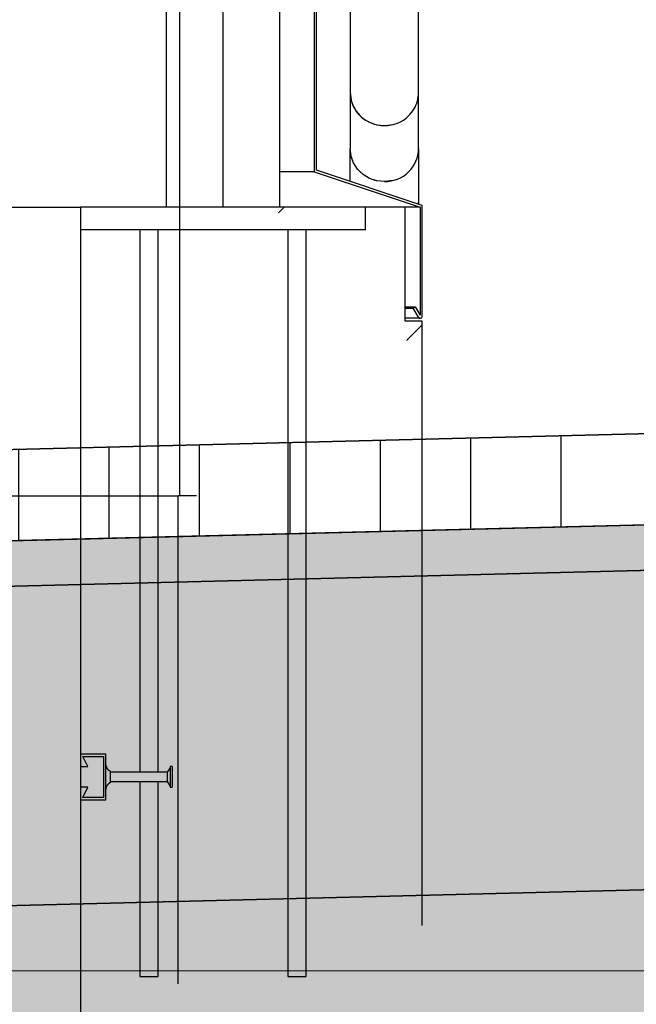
# Model space of a CAD drawing. Extents: x -805 to 3526, y -961 to 1039.
# Tile 69 of 256: x -738.405 to -737.864, y 36.85 to 37.714. Entities that reach past the tile are written whole.
import ezdxf

# ---------------------------------------------------------------- set-up
doc = ezdxf.new("R2010")
doc.units = 0
for name, pattern in [('P-HP-Dorsten 2022 - Schnitt - Schnitt 9 rechts der Rampe$0$VE22-087 - Bf_Dorsten-Hervest ModellRevit2021_rvt-1-Schnitt 9$0$Verdeckt', [7.14375, 4.7625, -2.38125]), ('VE22-087 - Bf_Dorsten-Hervest ModellRevit2021_rvt-1-Schnitt 7$0$Verdeckt', [7.14375, 4.7625, -2.38125]), ('VERDECKT2', [4.7625, 3.175, -1.5875])]:
    doc.linetypes.add(name, pattern=pattern)
doc.layers.get('0').update_dxf_attribs({"color": 251})
for name, color, linetype, lineweight in [('EB-2236S-DS-TS-LIN', 162, 'Continuous', 25), ('EB-2236S-DS-TS-SRA', 42, 'Continuous', 25), ('EB-2236S-HINTERFUE-SRA', 7, 'Continuous', 25), ('EB-2236S-PLANUM-LIN', 12, 'Continuous', 35), ('P-HP-Dorsten 2022 - Schnitt - Schnitt 9 rechts der Rampe$0$VE22-087 - Bf_Dorsten-Hervest ModellRevit2021_rvt-1-Schnitt 9$0$A-FLOR-LEVL', 51, 'Continuous', 5), ('TTK-P-Aufzug vorne', 251, 'Continuous', 25), ('VE22-087 - Bf_Dorsten-Hervest ModellRevit2021_rvt-1-Schnitt 7$0$A-FLOR-LEVL', 51, 'Continuous', 5)]:
    doc.layers.add(name, color=color, linetype=linetype, lineweight=lineweight)
for name, color, linetype in [('Schnit 1 N', 251, 'Continuous'), ('TTK Text 500', 7, 'Continuous'), ('TTK-QP-links', 250, 'Continuous'), ('TTK-QP-rechts', 251, 'Continuous')]:
    doc.layers.add(name, color=color, linetype=linetype)

# ---------------------------------------------------------------- blocks, each defined once
blk = doc.blocks.new('Aufzug vorne')
at = {"layer": 'TTK-P-Aufzug vorne', "ltscale": 20}
h = blk.add_hatch(dxfattribs=at)
h.set_pattern_fill('FP_62', color=256, scale=0.001, style=0, pattern_type=2)
h.set_pattern_definition([(0, (0.38734, -6352.14789), (0, 0.05), []), (90, (0.38734, -6352.14789), (-0.035355, 2e-18), [])])
h.paths.add_polyline_path([(1.8637, -6351.83897), (1.86369, -6351.83884), (1.862, -6351.83802), (1.85747, -6351.83015), (1.85747, -6351.83018), (1.86257, -6351.83867), (1.86336, -6351.83896)])
h.paths.add_polyline_path([(1.86394, -6351.83893), (1.86479, -6351.8385), (1.86485, -6351.83799), (1.86407, -6351.8388)])
h.paths.add_polyline_path([(1.86336, -6351.83636), (1.8631, -6351.74127), (1.77036, -6351.7104), (1.77036, -6351.71043), (1.86334, -6351.74137), (1.86334, -6351.83633)])
for p, q in [((1.69034, -6348.17136), (1.69034, -6351.74136)), ((1.80206, -6348.43688), (1.80206, -6351.5926)), ((1.86206, -6351.5926), (1.86206, -6348.43688)), ((1.77036, -6351.52442), (1.77036, -6351.71042)), ((1.77236, -6351.70898), (1.77236, -6351.52442)), ((1.64034, -6351.55386), (1.64034, -6351.74136)), ((1.74034, -6351.74136), (1.74034, -6351.55386)), ((1.80202, -6351.6409), (1.80202, -6351.69007)), ((1.86202, -6351.69007), (1.86202, -6351.6409)), ((1.83206, -6351.66988), (1.83982, -6351.66888)), ((1.77033, -6351.71042), (1.74034, -6351.71042)), ((1.77036, -6351.71042), (1.86336, -6351.74136)), ((1.86536, -6351.73992), (1.77236, -6351.70898)), ((1.83982, -6351.71805), (1.83206, -6351.71905)), ((1.86206, -6351.73837), (1.8608, -6351.73837)), ((1.8608, -6351.73837), (1.86206, -6351.73837)), ((1.86206, -6351.73882), (1.86206, -6351.73837)), ((1.16534, -6351.74136), (1.56534, -6351.74136)), ((1.85034, -6351.74136), (1.56534, -6351.74136)), ((1.81534, -6351.76136), (1.81534, -6351.74136)), ((1.85034, -6351.84136), (1.85034, -6351.74136)), ((1.86334, -6351.74136), (1.85034, -6351.74136)), ((1.86336, -6351.74136), (1.86336, -6351.83636)), ((1.86536, -6351.83746), (1.86536, -6351.73992)), ((1.81534, -6351.76136), (1.56534, -6351.76136)), ((1.61734, -6351.76136), (1.61734, -6352.23732)), ((1.63334, -6352.23732), (1.63334, -6351.76136)), ((1.74734, -6351.76136), (1.74734, -6352.41636)), ((1.76334, -6352.41636), (1.76334, -6351.76136)), ((1.85034, -6351.82894), (1.85906, -6351.82894)), ((1.85034, -6351.83016), (1.85745, -6351.83016)), ((1.85746, -6351.83016), (1.85907, -6351.82894)), ((1.86204, -6351.83808), (1.85746, -6351.83016)), ((1.85907, -6351.82894), (1.86336, -6351.83636)), ((1.86357, -6351.83898), (1.85034, -6351.83898)), ((1.86534, -6351.84136), (1.85034, -6351.84136)), ((1.58734, -6352.22136), (1.56534, -6352.22136)), ((1.56534, -6352.22136), (1.56534, -6352.23236)), ((1.58734, -6352.26136), (1.58734, -6352.22136)), ((1.57154, -6352.23236), (1.56734, -6352.22336)), ((1.56734, -6352.22336), (1.58534, -6352.22336)), ((1.58534, -6352.22336), (1.58534, -6352.25936)), ((1.56534, -6352.23236), (1.57154, -6352.23236)), ((1.59134, -6352.2363), (1.59134, -6352.23695)), ((1.59134, -6352.23709), (1.59134, -6352.24563)), ((1.64134, -6352.23732), (1.59134, -6352.23732)), ((1.64386, -6352.23336), (1.64134, -6352.23732)), ((1.64134, -6352.23732), (1.64134, -6352.24539)), ((1.64584, -6352.23237), (1.64386, -6352.23237)), ((1.64386, -6352.23237), (1.64386, -6352.23311)), ((1.64386, -6352.23335), (1.64386, -6352.24937)), ((1.64584, -6352.23237), (1.64584, -6352.25035)), ((1.59134, -6352.2454), (1.64134, -6352.2454)), ((1.59134, -6352.24576), (1.59134, -6352.24642)), ((1.61734, -6352.2454), (1.61734, -6352.41636)), ((1.63334, -6352.41636), (1.63334, -6352.2454)), ((1.64134, -6352.2454), (1.64386, -6352.24936)), ((1.57154, -6352.25036), (1.56534, -6352.25036)), ((1.56534, -6352.25036), (1.56534, -6352.26136)), ((1.56734, -6352.25936), (1.57154, -6352.25036)), ((1.64386, -6352.24961), (1.64386, -6352.25035)), ((1.64386, -6352.25035), (1.64584, -6352.25035)), ((1.56534, -6352.26136), (1.58734, -6352.26136)), ((1.58534, -6352.25936), (1.56734, -6352.25936)), ((1.61734, -6352.41636), (1.63334, -6352.41636)), ((1.74734, -6352.41636), (1.76334, -6352.41636))]:
    blk.add_line(p, q, dxfattribs=at)
at = {"layer": 'TTK-P-Aufzug vorne'}
for p, q in [((1.77036, -6351.71042), (1.86336, -6351.74136)), ((1.86536, -6351.73992), (1.77236, -6351.70898)), ((1.14034, -6351.74136), (1.56534, -6351.74136)), ((1.85034, -6351.74136), (1.56534, -6351.74136)), ((1.81534, -6351.76136), (1.81534, -6351.74136)), ((1.85034, -6351.84136), (1.85034, -6351.74136)), ((1.86336, -6351.74136), (1.86336, -6351.83636)), ((1.86536, -6351.83746), (1.86536, -6351.73992)), ((1.81534, -6351.76136), (1.56534, -6351.76136)), ((1.61734, -6351.76136), (1.61734, -6352.23732)), ((1.63334, -6352.23732), (1.63334, -6351.76136)), ((1.74734, -6351.76136), (1.74734, -6352.41636)), ((1.76334, -6352.41636), (1.76334, -6351.76136)), ((1.85034, -6351.82894), (1.85906, -6351.82894)), ((1.85034, -6351.83016), (1.85745, -6351.83016)), ((1.85746, -6351.83016), (1.85907, -6351.82894)), ((1.86204, -6351.83808), (1.85746, -6351.83016)), ((1.85907, -6351.82894), (1.86336, -6351.83636)), ((1.86357, -6351.83898), (1.85034, -6351.83898)), ((1.86534, -6351.84136), (1.85034, -6351.84136)), ((1.58734, -6352.22136), (1.56534, -6352.22136)), ((1.56534, -6352.22136), (1.56534, -6352.23236)), ((1.58734, -6352.22136), (1.56534, -6352.22136)), ((1.56534, -6352.22136), (1.56534, -6352.23236)), ((1.58734, -6352.26136), (1.58734, -6352.22136)), ((1.58734, -6352.26136), (1.58734, -6352.22136)), ((1.57154, -6352.23236), (1.56734, -6352.22336)), ((1.56734, -6352.22336), (1.58534, -6352.22336)), ((1.57154, -6352.23236), (1.56734, -6352.22336)), ((1.56734, -6352.22336), (1.58534, -6352.22336)), ((1.58534, -6352.22336), (1.58534, -6352.25936)), ((1.58534, -6352.22336), (1.58534, -6352.25936)), ((1.58739, -6352.23072), (1.58743, -6352.231)), ((1.58739, -6352.23072), (1.58743, -6352.231)), ((1.58743, -6352.231), (1.58748, -6352.23129)), ((1.58743, -6352.231), (1.58748, -6352.23129)), ((1.58748, -6352.23129), (1.58755, -6352.23157)), ((1.58748, -6352.23129), (1.58755, -6352.23157)), ((1.56534, -6352.23236), (1.57154, -6352.23236)), ((1.56534, -6352.23236), (1.57154, -6352.23236)), ((1.58755, -6352.23157), (1.58762, -6352.23185)), ((1.58755, -6352.23157), (1.58762, -6352.23185)), ((1.58762, -6352.23185), (1.5877, -6352.23212)), ((1.58762, -6352.23185), (1.5877, -6352.23212)), ((1.5877, -6352.23212), (1.5878, -6352.23239)), ((1.5877, -6352.23212), (1.5878, -6352.23239)), ((1.5878, -6352.23239), (1.58791, -6352.23266)), ((1.5878, -6352.23239), (1.58791, -6352.23266)), ((1.58791, -6352.23266), (1.58802, -6352.23292)), ((1.58791, -6352.23266), (1.58802, -6352.23292)), ((1.58802, -6352.23292), (1.58815, -6352.23318)), ((1.58802, -6352.23292), (1.58815, -6352.23318)), ((1.58815, -6352.23318), (1.58829, -6352.23343)), ((1.58815, -6352.23318), (1.58829, -6352.23343)), ((1.58829, -6352.23343), (1.58844, -6352.23368)), ((1.58829, -6352.23343), (1.58844, -6352.23368)), ((1.58844, -6352.23368), (1.5886, -6352.23392)), ((1.58844, -6352.23368), (1.5886, -6352.23392)), ((1.5886, -6352.23392), (1.58876, -6352.23415)), ((1.5886, -6352.23392), (1.58876, -6352.23415)), ((1.58876, -6352.23415), (1.58894, -6352.23438)), ((1.58876, -6352.23415), (1.58894, -6352.23438)), ((1.58894, -6352.23438), (1.58912, -6352.2346)), ((1.58894, -6352.23438), (1.58912, -6352.2346)), ((1.58912, -6352.2346), (1.58932, -6352.23481)), ((1.58912, -6352.2346), (1.58932, -6352.23481)), ((1.58932, -6352.23481), (1.58952, -6352.23502)), ((1.58932, -6352.23481), (1.58952, -6352.23502)), ((1.58952, -6352.23502), (1.58973, -6352.23521)), ((1.58952, -6352.23502), (1.58973, -6352.23521)), ((1.58973, -6352.23521), (1.58995, -6352.2354)), ((1.58973, -6352.23521), (1.58995, -6352.2354)), ((1.58995, -6352.2354), (1.59017, -6352.23558)), ((1.58995, -6352.2354), (1.59017, -6352.23558)), ((1.59017, -6352.23558), (1.59041, -6352.23575)), ((1.59017, -6352.23558), (1.59041, -6352.23575)), ((1.59041, -6352.23575), (1.59064, -6352.23591)), ((1.59041, -6352.23575), (1.59064, -6352.23591)), ((1.59064, -6352.23591), (1.59089, -6352.23606)), ((1.59064, -6352.23591), (1.59089, -6352.23606)), ((1.59089, -6352.23606), (1.59114, -6352.2362)), ((1.59089, -6352.23606), (1.59114, -6352.2362)), ((1.59114, -6352.2362), (1.59134, -6352.2363)), ((1.59114, -6352.2362), (1.59134, -6352.2363)), ((1.59134, -6352.2363), (1.59134, -6352.23695)), ((1.59134, -6352.2363), (1.59134, -6352.23695)), ((1.59134, -6352.23709), (1.59134, -6352.24563)), ((1.59134, -6352.23709), (1.59134, -6352.24563)), ((1.64134, -6352.23732), (1.59134, -6352.23732)), ((1.64386, -6352.23336), (1.64134, -6352.23732)), ((1.64134, -6352.23732), (1.64134, -6352.24539)), ((1.64584, -6352.23237), (1.64386, -6352.23237)), ((1.64386, -6352.23237), (1.64386, -6352.23311)), ((1.64386, -6352.23335), (1.64386, -6352.24937)), ((1.64584, -6352.23237), (1.64584, -6352.25035)), ((1.58872, -6352.24862), (1.58856, -6352.24885)), ((1.58872, -6352.24862), (1.58856, -6352.24885)), ((1.5889, -6352.24839), (1.58872, -6352.24862)), ((1.5889, -6352.24839), (1.58872, -6352.24862)), ((1.58908, -6352.24817), (1.5889, -6352.24839)), ((1.58908, -6352.24817), (1.5889, -6352.24839)), ((1.58927, -6352.24795), (1.58908, -6352.24817)), ((1.58927, -6352.24795), (1.58908, -6352.24817)), ((1.58947, -6352.24775), (1.58927, -6352.24795)), ((1.58947, -6352.24775), (1.58927, -6352.24795)), ((1.58968, -6352.24755), (1.58947, -6352.24775)), ((1.58968, -6352.24755), (1.58947, -6352.24775)), ((1.5899, -6352.24736), (1.58968, -6352.24755)), ((1.5899, -6352.24736), (1.58968, -6352.24755)), ((1.59012, -6352.24718), (1.5899, -6352.24736)), ((1.59012, -6352.24718), (1.5899, -6352.24736)), ((1.59035, -6352.24701), (1.59012, -6352.24718)), ((1.59035, -6352.24701), (1.59012, -6352.24718)), ((1.59059, -6352.24684), (1.59035, -6352.24701)), ((1.59059, -6352.24684), (1.59035, -6352.24701)), ((1.59083, -6352.24669), (1.59059, -6352.24684)), ((1.59083, -6352.24669), (1.59059, -6352.24684)), ((1.59108, -6352.24655), (1.59083, -6352.24669)), ((1.59108, -6352.24655), (1.59083, -6352.24669)), ((1.59134, -6352.24642), (1.59108, -6352.24655)), ((1.59134, -6352.24642), (1.59108, -6352.24655)), ((1.59134, -6352.2454), (1.64134, -6352.2454)), ((1.59134, -6352.24576), (1.59134, -6352.24642)), ((1.59134, -6352.24576), (1.59134, -6352.24642)), ((1.61734, -6352.2454), (1.61734, -6352.41636)), ((1.63334, -6352.41636), (1.63334, -6352.2454)), ((1.64134, -6352.2454), (1.64386, -6352.24936)), ((1.57154, -6352.25036), (1.56534, -6352.25036)), ((1.56534, -6352.25036), (1.56534, -6352.26136)), ((1.57154, -6352.25036), (1.56534, -6352.25036)), ((1.56534, -6352.25036), (1.56534, -6352.26136)), ((1.56734, -6352.25936), (1.57154, -6352.25036)), ((1.56734, -6352.25936), (1.57154, -6352.25036)), ((1.58742, -6352.25178), (1.58738, -6352.25206)), ((1.58742, -6352.25178), (1.58738, -6352.25206)), ((1.58747, -6352.25149), (1.58742, -6352.25178)), ((1.58747, -6352.25149), (1.58742, -6352.25178)), ((1.58753, -6352.25121), (1.58747, -6352.25149)), ((1.58753, -6352.25121), (1.58747, -6352.25149)), ((1.5876, -6352.25093), (1.58753, -6352.25121)), ((1.5876, -6352.25093), (1.58753, -6352.25121)), ((1.58768, -6352.25066), (1.5876, -6352.25093)), ((1.58768, -6352.25066), (1.5876, -6352.25093)), ((1.58778, -6352.25039), (1.58768, -6352.25066)), ((1.58778, -6352.25039), (1.58768, -6352.25066)), ((1.58788, -6352.25012), (1.58778, -6352.25039)), ((1.58788, -6352.25012), (1.58778, -6352.25039)), ((1.588, -6352.24985), (1.58788, -6352.25012)), ((1.588, -6352.24985), (1.58788, -6352.25012)), ((1.58812, -6352.24959), (1.588, -6352.24985)), ((1.58812, -6352.24959), (1.588, -6352.24985)), ((1.58826, -6352.24934), (1.58812, -6352.24959)), ((1.58826, -6352.24934), (1.58812, -6352.24959)), ((1.5884, -6352.24909), (1.58826, -6352.24934)), ((1.5884, -6352.24909), (1.58826, -6352.24934)), ((1.58856, -6352.24885), (1.5884, -6352.24909)), ((1.58856, -6352.24885), (1.5884, -6352.24909)), ((1.64386, -6352.24961), (1.64386, -6352.25035)), ((1.64386, -6352.25035), (1.64584, -6352.25035)), ((1.56534, -6352.26136), (1.58734, -6352.26136)), ((1.56534, -6352.26136), (1.58734, -6352.26136)), ((1.58534, -6352.25936), (1.56734, -6352.25936)), ((1.58534, -6352.25936), (1.56734, -6352.25936))]:
    blk.add_line(p, q, dxfattribs=at)
at = {"layer": 'TTK-P-Aufzug vorne', "linetype": 'VERDECKT2', "ltscale": 0.5}
for p, q in [((1.56534, -6351.74136), (1.56534, -6351.92921)), ((1.56534, -6351.74136), (1.56534, -6351.92921)), ((1.86534, -6359.51536), (1.86534, -6351.84136)), ((1.56534, -6351.92921), (1.56534, -6354.05636))]:
    blk.add_line(p, q, dxfattribs=at)
at = {"layer": 'TTK-P-Aufzug vorne', "linetype": 'Continuous'}
for p, q in [((1.7391, -6351.7463), (1.74405, -6351.74136)), ((1.85136, -6351.85856), (1.86534, -6351.84457))]:
    blk.add_line(p, q, dxfattribs=at)
at = {"layer": 'TTK-P-Aufzug vorne', "ltscale": 20, "flags": 128}
for points in [[(1.80206, -6351.5926), (1.80206, -6351.5946), (1.80206, -6351.5966), (1.80206, -6351.59859), (1.80206, -6351.60057), (1.80206, -6351.60253), (1.80206, -6351.60449), (1.80206, -6351.60642), (1.80206, -6351.60833), (1.80206, -6351.61022), (1.80206, -6351.61207), (1.80206, -6351.6139), (1.80206, -6351.61569), (1.80206, -6351.61745), (1.80206, -6351.61916), (1.80206, -6351.62083), (1.80206, -6351.62246), (1.80206, -6351.62404), (1.80206, -6351.62557), (1.80206, -6351.62705), (1.80206, -6351.62847), (1.80206, -6351.62983), (1.80206, -6351.63114), (1.80206, -6351.63238), (1.80206, -6351.63356), (1.80206, -6351.63467), (1.80206, -6351.63572), (1.80206, -6351.6367), (1.80206, -6351.63761), (1.80206, -6351.63844), (1.80206, -6351.6392), (1.80206, -6351.63989), (1.80206, -6351.6405), (1.80206, -6351.6409)], [(1.86206, -6351.6409), (1.86206, -6351.64034), (1.86206, -6351.63971), (1.86206, -6351.639), (1.86206, -6351.63822), (1.86206, -6351.63736), (1.86206, -6351.63644), (1.86206, -6351.63544), (1.86206, -6351.63438), (1.86206, -6351.63324), (1.86206, -6351.63205), (1.86206, -6351.63079), (1.86206, -6351.62946), (1.86206, -6351.62808), (1.86206, -6351.62665), (1.86206, -6351.62516), (1.86206, -6351.62361), (1.86206, -6351.62202), (1.86206, -6351.62038), (1.86206, -6351.61869), (1.86206, -6351.61697), (1.86206, -6351.6152), (1.86206, -6351.6134), (1.86206, -6351.61156), (1.86206, -6351.6097), (1.86206, -6351.60781), (1.86206, -6351.60589), (1.86206, -6351.60395), (1.86206, -6351.602), (1.86206, -6351.60002), (1.86206, -6351.59804), (1.86206, -6351.59605), (1.86206, -6351.59405), (1.86206, -6351.5926)], [(1.80202, -6351.6409), (1.80277, -6351.64736), (1.80298, -6351.64818)], [(1.80336, -6351.64946), (1.805, -6351.65348), (1.80567, -6351.65475)], [(1.80678, -6351.65656), (1.80858, -6351.65898), (1.80999, -6351.66057)], [(1.81171, -6351.66222), (1.81333, -6351.66357), (1.81573, -6351.66523)], [(1.81797, -6351.6665), (1.81903, -6351.66702), (1.82273, -6351.66845)], [(1.82473, -6351.66901), (1.82538, -6351.66916), (1.83206, -6351.66988)], [(1.80295, -6351.69722), (1.80277, -6351.69653), (1.80202, -6351.69007)], [(1.80206, -6351.71886), (1.80206, -6351.71707), (1.80206, -6351.71528), (1.80206, -6351.71353), (1.80206, -6351.71181), (1.80206, -6351.71014), (1.80206, -6351.70851), (1.80206, -6351.70693), (1.80206, -6351.7054), (1.80206, -6351.70392), (1.80206, -6351.7025), (1.80206, -6351.70114), (1.80206, -6351.69983), (1.80206, -6351.69859), (1.80206, -6351.69741), (1.80206, -6351.6963), (1.80206, -6351.69525), (1.80206, -6351.69427), (1.80206, -6351.69336), (1.80206, -6351.69253), (1.80206, -6351.69177), (1.80206, -6351.69108), (1.80206, -6351.69047), (1.80206, -6351.69007)], [(1.86206, -6351.69007), (1.86206, -6351.69063), (1.86206, -6351.69126), (1.86206, -6351.69197), (1.86206, -6351.69275), (1.86206, -6351.69361), (1.86206, -6351.69453), (1.86206, -6351.69553), (1.86206, -6351.6966), (1.86206, -6351.69773), (1.86206, -6351.69893), (1.86206, -6351.70019), (1.86206, -6351.70151), (1.86206, -6351.70289), (1.86206, -6351.70432), (1.86206, -6351.70582), (1.86206, -6351.70736), (1.86206, -6351.70895), (1.86206, -6351.71059), (1.86206, -6351.71228), (1.86206, -6351.714), (1.86206, -6351.71577), (1.86206, -6351.71757), (1.86206, -6351.71941), (1.86206, -6351.72127), (1.86206, -6351.72316), (1.86206, -6351.72508), (1.86206, -6351.72702), (1.86206, -6351.72898), (1.86206, -6351.73095), (1.86206, -6351.73293), (1.86206, -6351.73492), (1.86206, -6351.73692), (1.86206, -6351.73837)], [(1.83206, -6351.71905), (1.82538, -6351.71833), (1.81903, -6351.71619), (1.81333, -6351.71274), (1.80858, -6351.70816), (1.805, -6351.70266), (1.80297, -6351.6973)], [(1.58739, -6352.23072), (1.58743, -6352.231), (1.58748, -6352.23129), (1.58755, -6352.23157), (1.58762, -6352.23185), (1.5877, -6352.23212), (1.5878, -6352.23239), (1.58791, -6352.23266), (1.58802, -6352.23292), (1.58815, -6352.23318), (1.58829, -6352.23343), (1.58844, -6352.23368), (1.5886, -6352.23392), (1.58876, -6352.23415), (1.58894, -6352.23438), (1.58912, -6352.2346), (1.58932, -6352.23481), (1.58952, -6352.23502), (1.58973, -6352.23521), (1.58995, -6352.2354), (1.59017, -6352.23558), (1.59041, -6352.23575), (1.59064, -6352.23591), (1.59089, -6352.23606), (1.59114, -6352.2362), (1.59134, -6352.2363)], [(1.59134, -6352.24642), (1.59108, -6352.24655), (1.59083, -6352.24669), (1.59059, -6352.24684), (1.59035, -6352.24701), (1.59012, -6352.24718), (1.5899, -6352.24736), (1.58968, -6352.24755), (1.58947, -6352.24775), (1.58927, -6352.24795), (1.58908, -6352.24817), (1.5889, -6352.24839), (1.58872, -6352.24862), (1.58856, -6352.24885), (1.5884, -6352.24909), (1.58826, -6352.24934), (1.58812, -6352.24959), (1.588, -6352.24985), (1.58788, -6352.25012), (1.58778, -6352.25039), (1.58768, -6352.25066), (1.5876, -6352.25093), (1.58753, -6352.25121), (1.58747, -6352.25149), (1.58742, -6352.25178), (1.58738, -6352.25206)]]:
    blk.add_lwpolyline(points, dxfattribs=at)
at = {"layer": 'TTK-P-Aufzug vorne'}
blk.add_arc((1.86359, -6351.83719), 0.00179, 210.00541, 351.18452, dxfattribs=at)
at = {"layer": 'TTK-P-Aufzug vorne', "ltscale": 20}
blk.add_arc((1.86359, -6351.83719), 0.00179, 210.00541, 351.18452, dxfattribs=at)
for centre, major_axis, start_param, end_param in [((1.83206, -6351.6409), (0.03, 0), 3.141593, 4.712389), ((1.83206, -6351.6409), (0.03, 0), 6.021619, 6.283185), ((1.83206, -6351.6409), (0.03, 0), 5.760035, 6.021386), ((1.83206, -6351.6409), (0.03, 0), 5.498427, 5.759587), ((1.83206, -6351.6409), (0.03, 0), 4.712389, 5.497787), ((1.83206, -6351.69007), (-0.03, 0), 1.570796, 3.141593), ((1.83206, -6351.69007), (0.03, 0), 3.393077, 3.441378), ((1.83206, -6351.69007), (0.03, 0), 3.639208, 3.71228), ((1.83206, -6351.69007), (0.03, 0), 3.886668, 3.967758), ((1.83206, -6351.69007), (0.03, 0), 4.137023, 4.218044), ((1.83206, -6351.69007), (0.03, 0), 4.396053, 4.4659)]:
    blk.add_ellipse(centre, major_axis=major_axis, ratio=0.965926, start_param=start_param, end_param=end_param, dxfattribs=at)
blk = doc.blocks.new('Schnitt 1 N')
at = {"layer": 'Schnit 1 N', "color": 40}
for p, q in [((4324.54, 708.47), (4324.54, 1808.47)), ((4165.83, 708.47), (4323.13, 708.47)), ((4324.54, 708.47), (4323.13, 708.47)), ((4323.13, 280.44), (4323.13, 708.47)), ((4339.13, 708.47), (4324.54, 708.47))]:
    blk.add_line(p, q, dxfattribs=at)
blk = doc.blocks.new('Schnitt7links neben rampe')
at = {"layer": 'VE22-087 - Bf_Dorsten-Hervest ModellRevit2021_rvt-1-Schnitt 7$0$A-FLOR-LEVL', "linetype": 'VE22-087 - Bf_Dorsten-Hervest ModellRevit2021_rvt-1-Schnitt 7$0$Verdeckt', "lineweight": 9}
blk.add_line((-17.01558, -2.96076), (20.19556, -2.96076), dxfattribs=at)
blk = doc.blocks.new('P-HP-Dorsten 2022 - Schnitt - Schnitt 9 rechts der Rampe')
at = {"layer": 'P-HP-Dorsten 2022 - Schnitt - Schnitt 9 rechts der Rampe$0$VE22-087 - Bf_Dorsten-Hervest ModellRevit2021_rvt-1-Schnitt 9$0$A-FLOR-LEVL', "linetype": 'P-HP-Dorsten 2022 - Schnitt - Schnitt 9 rechts der Rampe$0$VE22-087 - Bf_Dorsten-Hervest ModellRevit2021_rvt-1-Schnitt 9$0$Verdeckt', "lineweight": 9}
blk.add_line((3138.7361, 35236.64458), (3179.52406, 35236.64458), dxfattribs=at)

msp = doc.modelspace()

# ---------------------------------------------------------------- block references
at = {"layer": 'TTK Text 500', "color": 251}
msp.add_blockref('Aufzug vorne', (-739.91699, 6389.29119), dxfattribs=at)

# ---------------------------------------------------------------- next in the draw order: hatches: boundary and pattern name
at = {"layer": 'EB-2236S-DS-TS-SRA'}
h = msp.add_hatch(dxfattribs=at)
h.set_pattern_fill('ANSI31', color=251, scale=0.025, angle=45, style=0)
h.set_pattern_definition([(90, (-963.83098, -18.02811), (-0.079375, 6e-17), [])])
h.paths.add_polyline_path([(-740.60166, 37.33165), (-740.60166, 37.25164), (-739.36858, 37.23315), (-736.23818, 37.31141), (-736.23818, 37.39143), (-739.36898, 37.31316)])
h = msp.add_hatch(dxfattribs=at)
h.set_pattern_fill('AR-SAND', color=251, scale=0.0005, style=0)
h.set_pattern_definition([(37.5, (-963.830978, -18.028107), (-0.0008000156, 0.0244706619), [0, -0.019304, 0, -0.02159, 0, -0.0206375]), (7.5, (-963.830978, -18.028107), (0.022476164, 0.035841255), [0, -0.010414, 0, -0.017399, 0, -0.0066675]), (327.5, (-963.8466, -18.028107), (0.0395496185, 7.18592e-05), [0, -0.00635, 0, -0.02286, 0, -0.029845]), (317.5, (-963.8466, -18.028107), (0.0381778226, 0.011146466), [0, -0.003175, 0, -0.014986, 0, -0.017145])])
h.paths.add_polyline_path([(-740.60166, 37.25164), (-740.60166, 37.21164), (-739.36838, 37.19314), (-736.23418, 37.27149), (-736.23418, 37.31151), (-739.36858, 37.23315)])
h = msp.add_hatch(dxfattribs=at)
h.set_pattern_fill('AR-CONC', color=251, scale=0.001, style=0)
h.set_pattern_definition([(50, (-963.83098, -18.0281), (0.18218467, -0.01593909), [0.01905, -0.20955]), (355, (-963.83098, -18.0281), (-0.03524342, 0.19105685), [0.01524, -0.16764058]), (100.451445, (-963.8158, -18.02944), (0.14694125, 0.17511775), [0.01619001, -0.17809024]), (46.1842, (-963.83098, -17.9773), (0.27107904, -0.04204233), [0.028575, -0.314325]), (96.63556, (-963.8084, -17.9808), (0.23740413, 0.24742612), [0.02428502, -0.2671356]), (351.18415, (-963.83098, -17.9773), (0.23740413, 0.24742612), [0.02285997, -0.25145973]), (21, (-963.80558, -17.99), (0.15161439, -0.1022652), [0.01905, -0.20955]), (326, (-963.80558, -17.99), (0.06180203, 0.18418797), [0.01524, -0.16764]), (71.451445, (-963.79294, -17.99853), (0.21341642, 0.08192277), [0.01619001, -0.17808994]), (37.5, (-963.83098, -18.02811), (0.003088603, 0.084555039), [0, -0.165608, 0, -0.17018, 0, -0.168275]), (7.5, (-963.83098, -18.02811), (0.066819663, 0.100180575), [0, -0.097028, 0, -0.161798, 0, -0.064135]), (327.5, (-963.88762, -18.02811), (0.135590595, -0.005728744), [0, -0.0635, 0, -0.19812, 0, -0.26289]), (317.5, (-963.91302, -18.02811), (0.14812918, 0.02542649), [0, -0.08255, 0, -0.131572, 0, -0.18669])])
h.paths.add_polyline_path([(-740.60166, 37.21164), (-740.60166, 36.93161), (-739.36698, 36.91309), (-736.30276, 36.98969), (-736.23418, 37.16243), (-736.23418, 37.27149), (-739.36838, 37.19314)])
at = {"layer": 'EB-2236S-HINTERFUE-SRA'}
h = msp.add_hatch(dxfattribs=at)
h.set_pattern_fill('AR-SAND', color=251, scale=0.002, style=0)
h.set_pattern_definition([(37.5, (-963.83098, -18.02811), (-0.003200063, 0.097882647), [0, -0.077216, 0, -0.08636, 0, -0.08255]), (7.5, (-963.83098, -18.02811), (0.08990466, 0.14336502), [0, -0.041656, 0, -0.069596, 0, -0.02667]), (327.5, (-963.89346, -18.02811), (0.158198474, 0.000287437), [0, -0.0254, 0, -0.09144, 0, -0.11938]), (317.5, (-963.89346, -18.02811), (0.15271129, 0.044585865), [0, -0.0127, 0, -0.059944, 0, -0.06858])])
h.paths.add_polyline_path([(-740.60166, 36.93311), (-740.60166, 36.10253), (-739.90166, 36.10253), (-739.90166, 35.85253), (-739.82399, 35.77485), (-737.85281, 35.77483), (-736.82918, 35.75243), (-736.72918, 35.85243), (-736.67918, 35.85243), (-736.67918, 36.40243), (-736.50418, 36.40243), (-736.50418, 36.48243), (-736.30276, 36.98969), (-739.36698, 36.91309)])

# ---------------------------------------------------------------- next in the draw order: linework, layer by layer
at = {"layer": 'EB-2236S-DS-TS-LIN', "color": 251, "flags": 128}
for points in [[(-738.93818, 37.24391), (-736.23418, 37.31151)], [(-738.93818, 37.20389), (-736.23418, 37.27149)], [(-738.93818, 36.92381), (-736.30276, 36.98969)]]:
    msp.add_lwpolyline(points, dxfattribs=at)
at = {"layer": 'EB-2236S-PLANUM-LIN', "color": 251, "flags": 128}
for points in [[(-740.60166, 37.33165), (-739.36898, 37.31316), (-736.23818, 37.39143)], [(-740.60166, 37.25164), (-739.36858, 37.23315), (-736.23618, 37.31146)], [(-740.60166, 37.21164), (-739.36838, 37.19314), (-736.23518, 37.27147)], [(-740.70166, 36.93311), (-739.36698, 36.91309), (-736.30276, 36.98969)]]:
    msp.add_lwpolyline(points, dxfattribs=at)

# ---------------------------------------------------------------- next in the draw order: block references
at = {"color": 251, "xscale": 0.001, "yscale": 0.001, "zscale": 0.001}
msp.add_blockref('Schnitt 1 N', (-742.58909, 36.58784), dxfattribs=at)
at = {"layer": 'TTK-QP-links', "color": 251}
msp.add_blockref('Schnitt7links neben rampe', (-739.36843, 39.84034), dxfattribs=at)
at = {"layer": 'TTK-QP-rechts', "color": 251}
msp.add_blockref('P-HP-Dorsten 2022 - Schnitt - Schnitt 9 rechts der Rampe', (-3900.12791, -35199.76501), dxfattribs=at)

doc.saveas('drawing.dxf')
